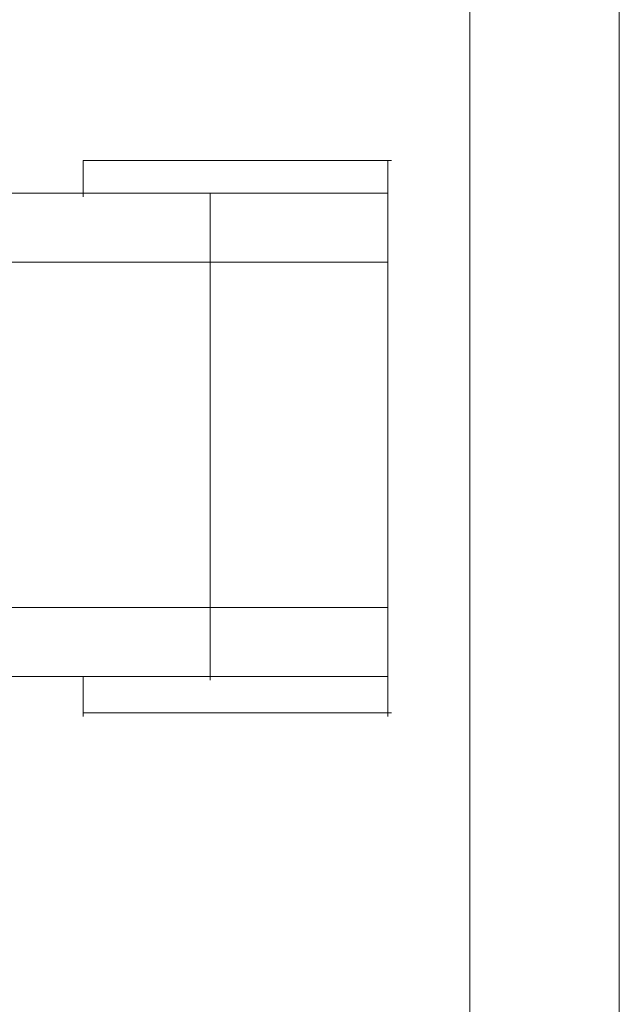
# Model space of a CAD drawing. Header units: millimetres. Extents: x 262469 to 275208, y -32539 to 9411.
# Tile 61 of 256: x 270153 to 270172, y -22548 to -22516. Entities that reach past the tile are written whole.
import ezdxf

# ---------------------------------------------------------------- set-up
doc = ezdxf.new("R2010")
doc.units = ezdxf.units.MM
doc.header["$LTSCALE"] = 100
doc.layers.add('$ mp_ele', color=1, linetype='Continuous', lineweight=35)

msp = doc.modelspace()

# ---------------------------------------------------------------- linework, layer by layer
at = {"layer": '$ mp_ele', "color": 7, "linetype": 'Continuous', "lineweight": 5}
for p, q in [((270172.435, -22396.866), (270172.435, -22569.738)), ((270172.435, -22396.866), (270172.435, -22569.738)), ((270167.633, -22401.668), (270167.633, -22564.936))]:
    msp.add_line(p, q, dxfattribs=at)
at = {"layer": '$ mp_ele', "color": 7, "lineweight": 5, "ltscale": 2}
for points in [[(270155.196, -22520.557), (270165.113, -22520.557)], [(270155.196, -22520.557), (270155.196, -22521.725)], [(270164.997, -22520.557), (270164.997, -22538.436)], [(270061.28, -22521.608), (270164.997, -22521.608)], [(270061.28, -22521.608), (270164.997, -22521.608)], [(270159.28, -22521.608), (270159.28, -22537.267)], [(270061.28, -22523.829), (270164.997, -22523.829)], [(270061.28, -22523.829), (270164.997, -22523.829)], [(270061.28, -22534.93), (270164.997, -22534.93)], [(270061.28, -22534.93), (270164.997, -22534.93)], [(270061.28, -22537.15), (270164.997, -22537.15)], [(270061.28, -22537.15), (270164.997, -22537.15)], [(270155.196, -22537.15), (270155.196, -22538.436)], [(270155.196, -22538.319), (270165.113, -22538.319)]]:
    msp.add_lwpolyline(points, dxfattribs=at)

doc.saveas('drawing.dxf')
